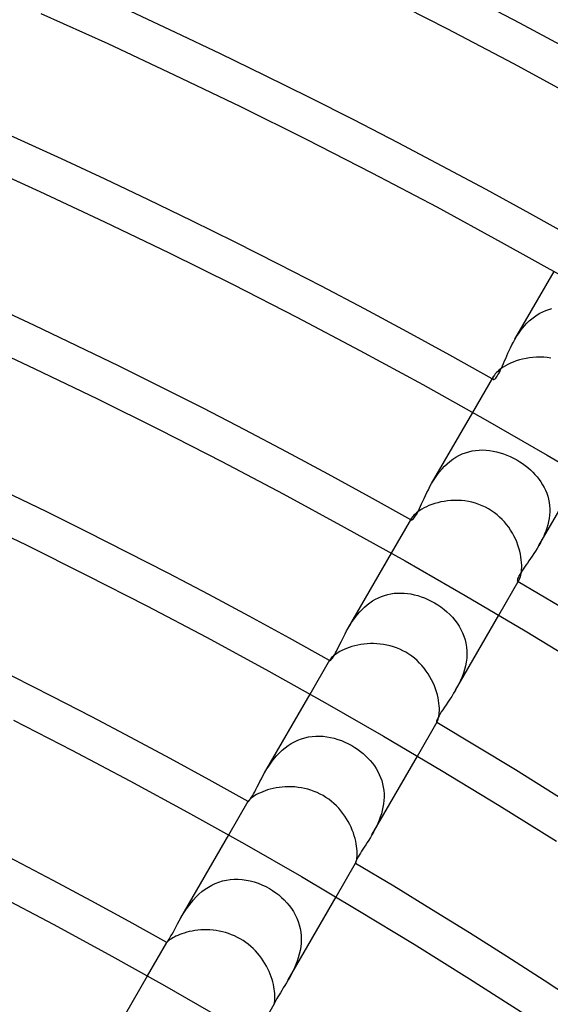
# Model space of a CAD drawing. Header units: millimetres. Extents: x -310 to 310, y -273 to 273.
# Tile 66 of 84: x 79 to 96, y 147 to 178. Entities that reach past the tile are written whole.
import ezdxf

# ---------------------------------------------------------------- set-up
doc = ezdxf.new("R2010")
doc.units = ezdxf.units.MM
doc.layers.add('HIDDEN', color=7, linetype='Continuous')
doc.layers.add('THICK', color=7, linetype='Continuous')

msp = doc.modelspace()

# ---------------------------------------------------------------- linework, layer by layer
at = {"layer": 'HIDDEN'}
for p, q in [((94.749, 168.11), (96.013, 170.299)), ((95.741, 169.043), (95.839, 169.078)), ((95.839, 169.078), (95.938, 169.106)), ((95.209, 168.704), (95.29, 168.775)), ((95.29, 168.775), (95.375, 168.841)), ((95.375, 168.841), (95.462, 168.901)), ((95.462, 168.901), (95.553, 168.955)), ((95.553, 168.955), (95.645, 169.002)), ((95.645, 169.002), (95.741, 169.043)), ((94.923, 168.379), (94.989, 168.465)), ((94.989, 168.465), (95.058, 168.549)), ((95.058, 168.549), (95.131, 168.628)), ((95.131, 168.628), (95.209, 168.704)), ((94.748, 168.109), (94.803, 168.2)), ((94.803, 168.2), (94.861, 168.29)), ((94.861, 168.29), (94.923, 168.379)), ((94.563, 167.749), (94.605, 167.838)), ((94.605, 167.838), (94.65, 167.928)), ((94.65, 167.928), (94.698, 168.018)), ((94.698, 168.018), (94.748, 168.109)), ((94.415, 167.411), (94.45, 167.492)), ((94.45, 167.492), (94.486, 167.576)), ((94.486, 167.576), (94.524, 167.662)), ((94.524, 167.662), (94.563, 167.749)), ((94.287, 167.124), (94.318, 167.189)), ((94.318, 167.189), (94.349, 167.259)), ((94.349, 167.259), (94.382, 167.334)), ((94.382, 167.334), (94.415, 167.411)), ((94.04, 166.872), (94.035, 166.852)), ((94.035, 166.852), (94.035, 166.835)), ((94.049, 166.896), (94.04, 166.872)), ((94.064, 166.923), (94.049, 166.896)), ((94.106, 166.84), (94.127, 166.861)), ((94.127, 166.861), (94.151, 166.889)), ((94.151, 166.889), (94.176, 166.924)), ((94.176, 166.924), (94.202, 166.964)), ((94.202, 166.964), (94.229, 167.011)), ((94.229, 167.011), (94.258, 167.065)), ((94.258, 167.065), (94.287, 167.124)), ((94.035, 166.835), (94.039, 166.824)), ((94.039, 166.824), (94.046, 166.816)), ((94.046, 166.816), (94.056, 166.814)), ((94.056, 166.814), (94.07, 166.817)), ((94.07, 166.817), (94.086, 166.825)), ((94.086, 166.825), (94.106, 166.84)), ((92.06, 163.452), (93.388, 165.752)), ((92.743, 164.24), (92.841, 164.304)), ((92.841, 164.304), (92.941, 164.36)), ((92.941, 164.36), (93.044, 164.409)), ((93.044, 164.409), (93.15, 164.449)), ((93.15, 164.449), (93.257, 164.483)), ((93.257, 164.483), (93.367, 164.508)), ((93.367, 164.508), (93.479, 164.526)), ((93.479, 164.526), (93.591, 164.536)), ((93.591, 164.536), (93.704, 164.539)), ((93.704, 164.539), (93.817, 164.534)), ((93.817, 164.534), (93.93, 164.523)), ((93.93, 164.523), (94.044, 164.505)), ((94.044, 164.505), (94.157, 164.481)), ((94.157, 164.481), (94.269, 164.451)), ((94.269, 164.451), (94.381, 164.415)), ((94.381, 164.415), (94.491, 164.373)), ((94.491, 164.373), (94.6, 164.326)), ((94.6, 164.326), (94.706, 164.273)), ((92.395, 163.926), (92.476, 164.013)), ((92.476, 164.013), (92.56, 164.094)), ((92.56, 164.094), (92.649, 164.17)), ((92.649, 164.17), (92.743, 164.24)), ((94.706, 164.273), (94.81, 164.216)), ((94.81, 164.216), (94.903, 164.16)), ((94.903, 164.16), (94.994, 164.1)), ((94.994, 164.1), (95.081, 164.036)), ((95.081, 164.036), (95.166, 163.97)), ((92.18, 163.646), (92.247, 163.742)), ((92.247, 163.742), (92.319, 163.836)), ((92.319, 163.836), (92.395, 163.926)), ((95.166, 163.97), (95.246, 163.9)), ((95.246, 163.9), (95.323, 163.827)), ((95.323, 163.827), (95.396, 163.751)), ((95.396, 163.751), (95.465, 163.672)), ((95.465, 163.672), (95.529, 163.59)), ((95.524, 161.452), (96.852, 163.752)), ((91.954, 163.257), (92.005, 163.355)), ((92.005, 163.355), (92.06, 163.452)), ((92.06, 163.452), (92.118, 163.55)), ((92.118, 163.55), (92.18, 163.646)), ((95.529, 163.59), (95.589, 163.506)), ((95.589, 163.506), (95.643, 163.419)), ((95.643, 163.419), (95.692, 163.329)), ((91.817, 162.975), (91.86, 163.067)), ((91.86, 163.067), (91.906, 163.161)), ((91.906, 163.161), (91.954, 163.257)), ((95.692, 163.329), (95.736, 163.237)), ((95.736, 163.237), (95.774, 163.142)), ((95.774, 163.142), (95.806, 163.046)), ((95.806, 163.046), (95.831, 162.948)), ((91.665, 162.645), (91.701, 162.72)), ((91.701, 162.72), (91.738, 162.801)), ((91.738, 162.801), (91.777, 162.886)), ((91.777, 162.886), (91.817, 162.975)), ((95.831, 162.948), (95.851, 162.847)), ((95.851, 162.847), (95.864, 162.745)), ((95.864, 162.745), (95.871, 162.642)), ((91.512, 162.369), (91.539, 162.41)), ((91.539, 162.41), (91.568, 162.458)), ((91.568, 162.458), (91.599, 162.514)), ((91.599, 162.514), (91.631, 162.576)), ((91.631, 162.576), (91.665, 162.645)), ((95.865, 162.434), (95.852, 162.33)), ((95.871, 162.538), (95.865, 162.434)), ((95.871, 162.642), (95.871, 162.538)), ((91.401, 162.299), (91.4, 162.289)), ((91.4, 162.289), (91.402, 162.282)), ((91.404, 162.311), (91.401, 162.299)), ((91.402, 162.282), (91.406, 162.277)), ((91.41, 162.326), (91.404, 162.311)), ((91.406, 162.277), (91.415, 162.276)), ((91.419, 162.343), (91.41, 162.326)), ((91.415, 162.276), (91.428, 162.281)), ((91.428, 162.281), (91.444, 162.292)), ((91.444, 162.292), (91.464, 162.31)), ((91.464, 162.31), (91.486, 162.336)), ((91.486, 162.336), (91.512, 162.369)), ((95.81, 162.122), (95.78, 162.02)), ((95.834, 162.226), (95.81, 162.122)), ((95.852, 162.33), (95.834, 162.226)), ((95.708, 161.821), (95.666, 161.725)), ((95.746, 161.92), (95.708, 161.821)), ((95.78, 162.02), (95.746, 161.92)), ((95.523, 161.451), (95.47, 161.361)), ((95.573, 161.54), (95.523, 161.451)), ((95.621, 161.631), (95.573, 161.54)), ((95.666, 161.725), (95.621, 161.631)), ((89.367, 158.789), (90.763, 161.205)), ((95.361, 161.192), (95.307, 161.111)), ((95.416, 161.275), (95.361, 161.192)), ((95.47, 161.361), (95.416, 161.275)), ((95.1, 160.818), (95.054, 160.752)), ((95.149, 160.888), (95.1, 160.818)), ((95.201, 160.96), (95.149, 160.888)), ((95.253, 161.034), (95.201, 160.96)), ((95.307, 161.111), (95.253, 161.034)), ((94.904, 160.521), (94.879, 160.475)), ((94.935, 160.573), (94.904, 160.521)), ((94.97, 160.629), (94.935, 160.573)), ((95.01, 160.689), (94.97, 160.629)), ((95.054, 160.752), (95.01, 160.689)), ((94.827, 160.339), (94.825, 160.32)), ((94.825, 160.32), (94.828, 160.306)), ((94.833, 160.365), (94.827, 160.339)), ((94.828, 160.306), (94.833, 160.299)), ((94.843, 160.396), (94.833, 160.365)), ((94.833, 160.299), (94.839, 160.298)), ((94.839, 160.298), (94.846, 160.3)), ((94.859, 160.433), (94.843, 160.396)), ((94.846, 160.3), (94.854, 160.305)), ((94.854, 160.305), (94.863, 160.314)), ((94.879, 160.475), (94.859, 160.433)), ((94.863, 160.314), (94.873, 160.327)), ((94.873, 160.327), (94.884, 160.343)), ((90.542, 159.846), (90.644, 159.875)), ((90.644, 159.875), (90.747, 159.897)), ((90.747, 159.897), (90.852, 159.912)), ((90.852, 159.912), (90.957, 159.92)), ((90.957, 159.92), (91.064, 159.922)), ((91.064, 159.922), (91.173, 159.918)), ((91.173, 159.918), (91.281, 159.908)), ((91.281, 159.908), (91.391, 159.891)), ((91.391, 159.891), (91.501, 159.868)), ((91.501, 159.868), (91.612, 159.838)), ((89.893, 159.467), (89.976, 159.538)), ((89.976, 159.538), (90.063, 159.604)), ((90.063, 159.604), (90.153, 159.665)), ((90.153, 159.665), (90.246, 159.72)), ((90.246, 159.72), (90.342, 159.769)), ((90.342, 159.769), (90.441, 159.811)), ((90.441, 159.811), (90.542, 159.846)), ((91.612, 159.838), (91.722, 159.803)), ((91.722, 159.803), (91.832, 159.762)), ((91.832, 159.762), (91.94, 159.715)), ((91.94, 159.715), (92.046, 159.664)), ((92.046, 159.664), (92.149, 159.607)), ((92.149, 159.607), (92.256, 159.541)), ((92.256, 159.541), (92.36, 159.471)), ((89.599, 159.142), (89.666, 159.227)), ((89.666, 159.227), (89.738, 159.31)), ((89.738, 159.31), (89.813, 159.39)), ((89.813, 159.39), (89.893, 159.467)), ((92.36, 159.471), (92.46, 159.395)), ((92.46, 159.395), (92.555, 159.315)), ((92.555, 159.315), (92.645, 159.231)), ((92.645, 159.231), (92.73, 159.142)), ((89.42, 158.878), (89.476, 158.967)), ((89.476, 158.967), (89.536, 159.055)), ((89.536, 159.055), (89.599, 159.142)), ((92.73, 159.142), (92.809, 159.049)), ((92.809, 159.049), (92.882, 158.952)), ((92.831, 156.788), (94.227, 159.205)), ((92.882, 158.952), (92.949, 158.852)), ((89.222, 158.519), (89.268, 158.607)), ((89.268, 158.607), (89.316, 158.698)), ((89.316, 158.698), (89.367, 158.789)), ((89.367, 158.789), (89.42, 158.878)), ((92.949, 158.852), (93.008, 158.747)), ((93.008, 158.747), (93.06, 158.64)), ((93.06, 158.64), (93.104, 158.529)), ((89.062, 158.191), (89.099, 158.268)), ((89.099, 158.268), (89.138, 158.349)), ((89.138, 158.349), (89.179, 158.433)), ((89.179, 158.433), (89.222, 158.519)), ((93.104, 158.529), (93.14, 158.415)), ((93.14, 158.415), (93.168, 158.298)), ((93.168, 158.298), (93.187, 158.179)), ((88.926, 157.928), (88.958, 157.986)), ((88.958, 157.986), (88.991, 158.049)), ((88.991, 158.049), (89.026, 158.118)), ((89.026, 158.118), (89.062, 158.191)), ((93.187, 158.179), (93.197, 158.059)), ((93.197, 158.059), (93.199, 157.937)), ((88.769, 157.747), (88.768, 157.742)), ((88.768, 157.742), (88.769, 157.738)), ((88.771, 157.753), (88.769, 157.747)), ((88.769, 157.738), (88.771, 157.736)), ((88.774, 157.761), (88.771, 157.753)), ((88.771, 157.736), (88.778, 157.736)), ((88.779, 157.769), (88.774, 157.761)), ((88.778, 157.736), (88.789, 157.742)), ((88.789, 157.742), (88.804, 157.755)), ((88.804, 157.755), (88.822, 157.774)), ((88.822, 157.774), (88.843, 157.801)), ((88.843, 157.801), (88.868, 157.835)), ((88.868, 157.835), (88.895, 157.877)), ((88.895, 157.877), (88.926, 157.928)), ((93.176, 157.691), (93.152, 157.57)), ((93.191, 157.815), (93.176, 157.691)), ((93.199, 157.937), (93.191, 157.815)), ((93.085, 157.332), (93.042, 157.216)), ((93.122, 157.45), (93.085, 157.332)), ((93.152, 157.57), (93.122, 157.45)), ((92.942, 156.995), (92.888, 156.889)), ((92.994, 157.103), (92.942, 156.995)), ((93.042, 157.216), (92.994, 157.103)), ((92.77, 156.685), (92.708, 156.587)), ((92.831, 156.788), (92.77, 156.685)), ((92.888, 156.889), (92.831, 156.788)), ((86.67, 154.117), (88.137, 156.658)), ((92.586, 156.401), (92.527, 156.315)), ((92.646, 156.492), (92.586, 156.401)), ((92.708, 156.587), (92.646, 156.492)), ((92.373, 156.084), (92.333, 156.019)), ((92.42, 156.155), (92.373, 156.084)), ((92.472, 156.233), (92.42, 156.155)), ((92.527, 156.315), (92.472, 156.233)), ((92.22, 155.791), (92.215, 155.768)), ((92.215, 155.768), (92.215, 155.753)), ((92.215, 155.753), (92.218, 155.746)), ((92.218, 155.746), (92.221, 155.745)), ((92.23, 155.822), (92.22, 155.791)), ((92.221, 155.745), (92.224, 155.747)), ((92.224, 155.747), (92.228, 155.75)), ((92.228, 155.75), (92.233, 155.754)), ((92.246, 155.861), (92.23, 155.822)), ((92.233, 155.754), (92.238, 155.761)), ((92.238, 155.761), (92.243, 155.769)), ((92.269, 155.907), (92.246, 155.861)), ((92.298, 155.96), (92.269, 155.907)), ((92.333, 156.019), (92.298, 155.96)), ((87.532, 155.066), (87.636, 155.124)), ((87.636, 155.124), (87.744, 155.174)), ((87.744, 155.174), (87.856, 155.216)), ((87.856, 155.216), (87.97, 155.25)), ((87.97, 155.25), (88.086, 155.276)), ((88.086, 155.276), (88.202, 155.294)), ((88.202, 155.294), (88.32, 155.303)), ((88.32, 155.303), (88.439, 155.304)), ((88.439, 155.304), (88.559, 155.298)), ((88.559, 155.298), (88.678, 155.284)), ((88.678, 155.284), (88.797, 155.263)), ((88.797, 155.263), (88.916, 155.234)), ((88.916, 155.234), (89.033, 155.199)), ((89.033, 155.199), (89.149, 155.158)), ((89.149, 155.158), (89.264, 155.11)), ((89.264, 155.11), (89.377, 155.056)), ((87.069, 154.68), (87.152, 154.767)), ((87.152, 154.767), (87.24, 154.85)), ((87.24, 154.85), (87.333, 154.928)), ((87.333, 154.928), (87.431, 155.001)), ((87.431, 155.001), (87.532, 155.066)), ((89.377, 155.056), (89.487, 154.996)), ((89.487, 154.996), (89.581, 154.939)), ((89.581, 154.939), (89.672, 154.877)), ((89.672, 154.877), (89.761, 154.812)), ((89.761, 154.812), (89.846, 154.743)), ((86.849, 154.401), (86.918, 154.496)), ((86.918, 154.496), (86.991, 154.589)), ((86.991, 154.589), (87.069, 154.68)), ((89.846, 154.743), (89.928, 154.67)), ((89.928, 154.67), (90.005, 154.594)), ((90.005, 154.594), (90.079, 154.514)), ((90.079, 154.514), (90.148, 154.43)), ((90.134, 152.117), (91.602, 154.659)), ((86.67, 154.117), (86.725, 154.211)), ((86.725, 154.211), (86.785, 154.305)), ((86.785, 154.305), (86.849, 154.401)), ((90.148, 154.43), (90.212, 154.344)), ((90.212, 154.344), (90.271, 154.254)), ((90.271, 154.254), (90.324, 154.162)), ((90.324, 154.162), (90.372, 154.066)), ((86.472, 153.747), (86.517, 153.835)), ((86.517, 153.835), (86.565, 153.926)), ((86.565, 153.926), (86.615, 154.02)), ((86.615, 154.02), (86.67, 154.117)), ((90.372, 154.066), (90.414, 153.968)), ((90.414, 153.968), (90.449, 153.867)), ((90.449, 153.867), (90.478, 153.764)), ((86.313, 153.441), (86.349, 153.509)), ((86.349, 153.509), (86.388, 153.583)), ((86.388, 153.583), (86.429, 153.663)), ((86.429, 153.663), (86.472, 153.747)), ((90.478, 153.764), (90.5, 153.66)), ((90.5, 153.66), (90.515, 153.553)), ((90.515, 153.553), (90.524, 153.445)), ((86.14, 153.198), (86.139, 153.196)), ((86.139, 153.196), (86.139, 153.195)), ((86.139, 153.195), (86.139, 153.193)), ((86.139, 153.193), (86.14, 153.193)), ((86.141, 153.2), (86.14, 153.198)), ((86.14, 153.193), (86.146, 153.195)), ((86.142, 153.203), (86.141, 153.2)), ((86.146, 153.195), (86.157, 153.205)), ((86.157, 153.205), (86.174, 153.223)), ((86.174, 153.223), (86.194, 153.25)), ((86.194, 153.25), (86.219, 153.285)), ((86.219, 153.285), (86.247, 153.328)), ((86.247, 153.328), (86.278, 153.38)), ((86.278, 153.38), (86.313, 153.441)), ((90.52, 153.226), (90.508, 153.117)), ((90.525, 153.335), (90.52, 153.226)), ((90.524, 153.445), (90.525, 153.335)), ((90.467, 152.9), (90.437, 152.793)), ((90.49, 153.008), (90.467, 152.9)), ((90.508, 153.117), (90.49, 153.008)), ((90.365, 152.586), (90.323, 152.486)), ((90.403, 152.688), (90.365, 152.586)), ((90.437, 152.793), (90.403, 152.688)), ((90.232, 152.295), (90.183, 152.204)), ((90.279, 152.389), (90.232, 152.295)), ((90.323, 152.486), (90.279, 152.389)), ((83.967, 149.435), (85.512, 152.112)), ((90.032, 151.948), (89.983, 151.868)), ((90.083, 152.03), (90.032, 151.948)), ((90.134, 152.117), (90.083, 152.03)), ((90.183, 152.204), (90.134, 152.117)), ((89.842, 151.651), (89.8, 151.585)), ((89.887, 151.721), (89.842, 151.651)), ((89.934, 151.793), (89.887, 151.721)), ((89.983, 151.868), (89.934, 151.793)), ((89.625, 151.282), (89.613, 151.252)), ((89.643, 151.318), (89.625, 151.282)), ((89.665, 151.361), (89.643, 151.318)), ((89.692, 151.41), (89.665, 151.361)), ((89.724, 151.464), (89.692, 151.41)), ((89.76, 151.523), (89.724, 151.464)), ((89.8, 151.585), (89.76, 151.523)), ((89.599, 151.211), (89.598, 151.2)), ((89.598, 151.2), (89.599, 151.195)), ((89.604, 151.228), (89.599, 151.211)), ((89.599, 151.195), (89.6, 151.195)), ((89.6, 151.195), (89.601, 151.196)), ((89.601, 151.196), (89.602, 151.197)), ((89.602, 151.197), (89.603, 151.198)), ((89.603, 151.198), (89.605, 151.2)), ((89.613, 151.252), (89.604, 151.228)), ((89.605, 151.2), (89.607, 151.203)), ((85.315, 150.63), (85.437, 150.657)), ((85.437, 150.657), (85.561, 150.675)), ((85.561, 150.675), (85.687, 150.684)), ((85.687, 150.684), (85.815, 150.684)), ((85.815, 150.684), (85.943, 150.675)), ((85.943, 150.675), (86.072, 150.658)), ((86.072, 150.658), (86.202, 150.631)), ((84.647, 150.284), (84.748, 150.361)), ((84.748, 150.361), (84.855, 150.431)), ((84.855, 150.431), (84.965, 150.494)), ((84.965, 150.494), (85.079, 150.548)), ((85.079, 150.548), (85.196, 150.593)), ((85.196, 150.593), (85.315, 150.63)), ((86.202, 150.631), (86.331, 150.597)), ((86.331, 150.597), (86.458, 150.554)), ((86.458, 150.554), (86.583, 150.504)), ((86.583, 150.504), (86.705, 150.447)), ((86.705, 150.447), (86.823, 150.382)), ((86.823, 150.382), (86.928, 150.319)), ((86.928, 150.319), (87.028, 150.25)), ((84.294, 149.923), (84.374, 150.019)), ((84.374, 150.019), (84.46, 150.112)), ((84.46, 150.112), (84.551, 150.2)), ((84.551, 150.2), (84.647, 150.284)), ((87.028, 150.25), (87.125, 150.176)), ((87.125, 150.176), (87.218, 150.098)), ((87.218, 150.098), (87.305, 150.015)), ((87.305, 150.015), (87.388, 149.927)), ((87.431, 147.435), (88.976, 150.112)), ((84.085, 149.629), (84.149, 149.727)), ((84.149, 149.727), (84.219, 149.825)), ((84.219, 149.825), (84.294, 149.923)), ((87.388, 149.927), (87.465, 149.836)), ((87.465, 149.836), (87.536, 149.74)), ((87.536, 149.74), (87.6, 149.641)), ((83.913, 149.339), (83.968, 149.436)), ((83.968, 149.436), (84.024, 149.532)), ((84.024, 149.532), (84.085, 149.629)), ((87.6, 149.641), (87.658, 149.538)), ((87.658, 149.538), (87.709, 149.432)), ((87.709, 149.432), (87.753, 149.323)), ((83.724, 148.989), (83.767, 149.069)), ((83.767, 149.069), (83.812, 149.155)), ((83.812, 149.155), (83.861, 149.245)), ((83.861, 149.245), (83.913, 149.339)), ((87.753, 149.323), (87.789, 149.21)), ((87.789, 149.21), (87.816, 149.096)), ((87.816, 149.096), (87.836, 148.979)), ((83.561, 148.711), (83.586, 148.749)), ((83.586, 148.749), (83.615, 148.796)), ((83.615, 148.796), (83.648, 148.852)), ((83.648, 148.852), (83.684, 148.916)), ((83.684, 148.916), (83.724, 148.989)), ((87.836, 148.979), (87.847, 148.861)), ((87.851, 148.742), (87.846, 148.621)), ((87.847, 148.861), (87.851, 148.742)), ((83.512, 148.647), (83.516, 148.651)), ((83.512, 148.647), (83.512, 148.647)), ((83.512, 148.647), (83.512, 148.647)), ((83.512, 148.647), (83.512, 148.647)), ((83.512, 148.647), (83.512, 148.647)), ((83.512, 148.647), (83.512, 148.647)), ((83.512, 148.647), (83.512, 148.647)), ((83.516, 148.651), (83.525, 148.662)), ((83.525, 148.662), (83.541, 148.682)), ((83.541, 148.682), (83.561, 148.711)), ((87.834, 148.502), (87.814, 148.383)), ((87.846, 148.621), (87.834, 148.502)), ((87.756, 148.151), (87.719, 148.038)), ((87.788, 148.267), (87.756, 148.151)), ((87.814, 148.383), (87.788, 148.267)), ((87.632, 147.823), (87.584, 147.721)), ((87.677, 147.929), (87.632, 147.823)), ((87.719, 148.038), (87.677, 147.929)), ((81.254, 144.736), (82.887, 147.565)), ((87.483, 147.528), (87.432, 147.436)), ((87.534, 147.622), (87.483, 147.528)), ((87.584, 147.721), (87.534, 147.622)), ((87.273, 147.174), (87.224, 147.095)), ((87.325, 147.257), (87.273, 147.174)), ((87.378, 147.344), (87.325, 147.257)), ((87.432, 147.436), (87.378, 147.344)), ((87.068, 146.836), (87.041, 146.787)), ((87.1, 146.891), (87.068, 146.836)), ((87.137, 146.953), (87.1, 146.891)), ((87.178, 147.021), (87.137, 146.953)), ((87.224, 147.095), (87.178, 147.021)), ((86.977, 146.651), (86.976, 146.647)), ((86.976, 146.647), (86.976, 146.647)), ((86.976, 146.647), (86.976, 146.647)), ((86.976, 146.647), (86.976, 146.647)), ((86.976, 146.647), (86.976, 146.647)), ((86.976, 146.647), (86.976, 146.647)), ((86.976, 146.647), (86.976, 146.647)), ((86.982, 146.663), (86.977, 146.651)), ((86.989, 146.683), (86.982, 146.663)), ((87.002, 146.71), (86.989, 146.683)), ((87.019, 146.745), (87.002, 146.71)), ((87.041, 146.787), (87.019, 146.745))]:
    msp.add_line(p, q, dxfattribs=at)
for radius, start, end in [(191.5, 60.58714, 60.59842), (186.25, 60.60862, 60.61527), (186.25, 59.38473, 59.39137)]:
    msp.add_arc((0, 0), radius, start, end, dxfattribs=at)
at = {"layer": 'THICK'}
for p, q in [((90.378, 179.255), (92.546, 178.145)), ((79.445, 178.63), (81.606, 177.654)), ((92.546, 178.145), (94.7, 177.01)), ((81.606, 177.654), (83.754, 176.651)), ((94.7, 177.01), (96.84, 175.848)), ((83.754, 176.651), (85.891, 175.622)), ((85.891, 175.622), (88.015, 174.567)), ((88.015, 174.567), (90.126, 173.487)), ((77.311, 173.833), (79.414, 172.883)), ((90.126, 173.487), (92.223, 172.381)), ((79.414, 172.883), (81.505, 171.907)), ((92.223, 172.381), (94.308, 171.249)), ((81.505, 171.907), (83.584, 170.906)), ((94.308, 171.249), (96.378, 170.093)), ((83.584, 170.906), (85.651, 169.879)), ((85.651, 169.879), (87.705, 168.828)), ((87.705, 168.828), (89.747, 167.752)), ((77.223, 168.112), (79.256, 167.163)), ((89.747, 167.752), (91.775, 166.651)), ((95.106, 167.494), (94.998, 167.471)), ((95.217, 167.513), (95.106, 167.494)), ((95.331, 167.526), (95.217, 167.513)), ((95.445, 167.533), (95.331, 167.526)), ((95.561, 167.535), (95.445, 167.533)), ((95.677, 167.531), (95.561, 167.535)), ((95.794, 167.521), (95.677, 167.531)), ((95.91, 167.504), (95.794, 167.521)), ((79.256, 167.163), (81.278, 166.189)), ((94.301, 167.165), (94.243, 167.12)), ((94.367, 167.21), (94.301, 167.165)), ((94.439, 167.254), (94.367, 167.21)), ((94.518, 167.297), (94.439, 167.254)), ((94.604, 167.338), (94.518, 167.297)), ((94.695, 167.377), (94.604, 167.338)), ((94.792, 167.412), (94.695, 167.377)), ((94.893, 167.444), (94.792, 167.412)), ((94.998, 167.471), (94.893, 167.444)), ((93.388, 165.752), (94.064, 166.923)), ((94.085, 166.957), (94.064, 166.923)), ((94.114, 166.994), (94.085, 166.957)), ((94.15, 167.034), (94.114, 166.994)), ((94.193, 167.076), (94.15, 167.034)), ((94.243, 167.12), (94.193, 167.076)), ((91.775, 166.651), (93.79, 165.525)), ((81.278, 166.189), (83.288, 165.191)), ((93.79, 165.525), (95.79, 164.375)), ((83.288, 165.191), (85.285, 164.169)), ((95.79, 164.375), (97.777, 163.201)), ((85.285, 164.169), (87.27, 163.122)), ((87.27, 163.122), (89.242, 162.052)), ((91.975, 162.742), (91.891, 162.705)), ((92.065, 162.776), (91.975, 162.742)), ((92.159, 162.808), (92.065, 162.776)), ((92.257, 162.836), (92.159, 162.808)), ((92.36, 162.86), (92.257, 162.836)), ((92.465, 162.88), (92.36, 162.86)), ((92.573, 162.895), (92.465, 162.88)), ((92.684, 162.905), (92.573, 162.895)), ((92.796, 162.91), (92.684, 162.905)), ((92.909, 162.91), (92.796, 162.91)), ((93.022, 162.904), (92.909, 162.91)), ((93.136, 162.892), (93.022, 162.904)), ((93.249, 162.874), (93.136, 162.892)), ((93.362, 162.85), (93.249, 162.874)), ((93.473, 162.82), (93.362, 162.85)), ((93.583, 162.784), (93.473, 162.82)), ((93.691, 162.741), (93.583, 162.784)), ((93.796, 162.692), (93.691, 162.741)), ((77.007, 162.419), (78.971, 161.473)), ((91.46, 162.4), (91.436, 162.37)), ((91.49, 162.433), (91.46, 162.4)), ((91.526, 162.469), (91.49, 162.433)), ((91.569, 162.507), (91.526, 162.469)), ((91.62, 162.546), (91.569, 162.507)), ((91.678, 162.586), (91.62, 162.546)), ((91.742, 162.627), (91.678, 162.586)), ((91.814, 162.666), (91.742, 162.627)), ((91.891, 162.705), (91.814, 162.666)), ((93.898, 162.637), (93.796, 162.692)), ((93.993, 162.579), (93.898, 162.637)), ((94.084, 162.515), (93.993, 162.579)), ((94.171, 162.447), (94.084, 162.515)), ((94.255, 162.374), (94.171, 162.447)), ((90.763, 161.205), (91.419, 162.343)), ((91.436, 162.37), (91.419, 162.343)), ((94.335, 162.297), (94.255, 162.374)), ((94.41, 162.215), (94.335, 162.297)), ((94.481, 162.13), (94.41, 162.215)), ((94.547, 162.042), (94.481, 162.13)), ((89.242, 162.052), (91.201, 160.957)), ((94.608, 161.951), (94.547, 162.042)), ((94.665, 161.858), (94.608, 161.951)), ((94.716, 161.763), (94.665, 161.858)), ((94.763, 161.666), (94.716, 161.763)), ((78.971, 161.473), (80.924, 160.503)), ((94.805, 161.569), (94.763, 161.666)), ((94.842, 161.47), (94.805, 161.569)), ((94.875, 161.372), (94.842, 161.47)), ((94.902, 161.275), (94.875, 161.372)), ((94.924, 161.18), (94.902, 161.275)), ((94.941, 161.087), (94.924, 161.18)), ((91.201, 160.957), (93.147, 159.839)), ((94.954, 160.997), (94.941, 161.087)), ((94.963, 160.909), (94.954, 160.997)), ((94.967, 160.826), (94.963, 160.909)), ((94.967, 160.748), (94.967, 160.826)), ((80.924, 160.503), (82.865, 159.51)), ((94.925, 160.445), (94.938, 160.493)), ((94.938, 160.493), (94.949, 160.548)), ((94.949, 160.548), (94.958, 160.609)), ((94.958, 160.609), (94.964, 160.675)), ((94.964, 160.675), (94.967, 160.748)), ((94.227, 159.205), (94.884, 160.343)), ((94.884, 160.343), (94.898, 160.37)), ((94.898, 160.37), (94.912, 160.404)), ((94.912, 160.404), (94.925, 160.445)), ((93.147, 159.839), (95.079, 158.698)), ((82.865, 159.51), (84.794, 158.493)), ((95.079, 158.698), (96.997, 157.533)), ((84.794, 158.493), (86.71, 157.453)), ((89.874, 158.272), (89.773, 158.258)), ((89.978, 158.282), (89.874, 158.272)), ((90.082, 158.288), (89.978, 158.282)), ((90.188, 158.289), (90.082, 158.288)), ((90.295, 158.284), (90.188, 158.289)), ((90.402, 158.275), (90.295, 158.284)), ((90.51, 158.261), (90.402, 158.275)), ((88.985, 157.962), (88.937, 157.928)), ((89.039, 157.997), (88.985, 157.962)), ((89.1, 158.032), (89.039, 157.997)), ((89.166, 158.067), (89.1, 158.032)), ((89.238, 158.101), (89.166, 158.067)), ((89.317, 158.134), (89.238, 158.101)), ((89.4, 158.165), (89.317, 158.134)), ((89.488, 158.193), (89.4, 158.165)), ((89.579, 158.218), (89.488, 158.193)), ((89.674, 158.24), (89.579, 158.218)), ((89.773, 158.258), (89.674, 158.24)), ((90.616, 158.241), (90.51, 158.261)), ((90.722, 158.216), (90.616, 158.241)), ((90.827, 158.185), (90.722, 158.216)), ((90.93, 158.149), (90.827, 158.185)), ((91.031, 158.108), (90.93, 158.149)), ((91.13, 158.061), (91.031, 158.108)), ((91.226, 158.009), (91.13, 158.061)), ((91.323, 157.949), (91.226, 158.009)), ((91.416, 157.885), (91.323, 157.949)), ((88.137, 156.658), (88.779, 157.769)), ((88.791, 157.788), (88.779, 157.769)), ((88.809, 157.811), (88.791, 157.788)), ((88.832, 157.836), (88.809, 157.811)), ((88.861, 157.865), (88.832, 157.836)), ((88.896, 157.895), (88.861, 157.865)), ((88.937, 157.928), (88.896, 157.895)), ((91.505, 157.815), (91.416, 157.885)), ((91.59, 157.741), (91.505, 157.815)), ((91.671, 157.662), (91.59, 157.741)), ((91.748, 157.579), (91.671, 157.662)), ((86.71, 157.453), (88.613, 156.39)), ((91.82, 157.493), (91.748, 157.579)), ((91.887, 157.404), (91.82, 157.493)), ((91.949, 157.312), (91.887, 157.404)), ((92.006, 157.218), (91.949, 157.312)), ((92.059, 157.122), (92.006, 157.218)), ((92.106, 157.025), (92.059, 157.122)), ((92.148, 156.928), (92.106, 157.025)), ((92.185, 156.83), (92.148, 156.928)), ((92.218, 156.732), (92.185, 156.83)), ((92.245, 156.636), (92.218, 156.732)), ((88.613, 156.39), (90.504, 155.303)), ((92.267, 156.542), (92.245, 156.636)), ((92.284, 156.451), (92.267, 156.542)), ((92.297, 156.364), (92.284, 156.451)), ((92.305, 156.28), (92.297, 156.364)), ((92.302, 155.997), (92.308, 156.058)), ((92.31, 156.2), (92.305, 156.28)), ((92.308, 156.058), (92.31, 156.126)), ((92.31, 156.126), (92.31, 156.2)), ((78.561, 155.816), (80.445, 154.851)), ((91.602, 154.659), (92.243, 155.769)), ((92.243, 155.769), (92.253, 155.79)), ((92.253, 155.79), (92.264, 155.817)), ((92.264, 155.817), (92.275, 155.852)), ((92.275, 155.852), (92.286, 155.893)), ((92.286, 155.893), (92.295, 155.942)), ((92.295, 155.942), (92.302, 155.997)), ((90.504, 155.303), (92.381, 154.194)), ((80.445, 154.851), (82.317, 153.864)), ((92.381, 154.194), (94.244, 153.062)), ((82.317, 153.864), (84.177, 152.854)), ((86.609, 153.508), (86.537, 153.478)), ((86.686, 153.538), (86.609, 153.508)), ((86.768, 153.565), (86.686, 153.538)), ((86.854, 153.59), (86.768, 153.565)), ((86.944, 153.612), (86.854, 153.59)), ((87.038, 153.631), (86.944, 153.612)), ((87.135, 153.646), (87.038, 153.631)), ((87.235, 153.658), (87.135, 153.646)), ((87.336, 153.666), (87.235, 153.658)), ((87.439, 153.669), (87.336, 153.666)), ((87.543, 153.667), (87.439, 153.669)), ((87.647, 153.661), (87.543, 153.667)), ((87.752, 153.65), (87.647, 153.661)), ((87.857, 153.635), (87.752, 153.65)), ((87.961, 153.614), (87.857, 153.635)), ((88.064, 153.588), (87.961, 153.614)), ((88.166, 153.557), (88.064, 153.588)), ((88.267, 153.521), (88.166, 153.557)), ((88.366, 153.479), (88.267, 153.521)), ((85.512, 152.112), (86.142, 153.203)), ((86.15, 153.214), (86.142, 153.203)), ((86.163, 153.23), (86.15, 153.214)), ((86.181, 153.249), (86.163, 153.23)), ((86.204, 153.271), (86.181, 153.249)), ((86.233, 153.296), (86.204, 153.271)), ((86.268, 153.323), (86.233, 153.296)), ((86.31, 153.352), (86.268, 153.323)), ((86.358, 153.383), (86.31, 153.352)), ((86.411, 153.415), (86.358, 153.383)), ((86.471, 153.446), (86.411, 153.415)), ((86.537, 153.478), (86.471, 153.446)), ((88.462, 153.433), (88.366, 153.479)), ((88.555, 153.382), (88.462, 153.433)), ((88.649, 153.325), (88.555, 153.382)), ((88.739, 153.263), (88.649, 153.325)), ((88.825, 153.197), (88.739, 153.263)), ((88.908, 153.126), (88.825, 153.197)), ((88.987, 153.052), (88.908, 153.126)), ((89.061, 152.974), (88.987, 153.052)), ((89.132, 152.893), (89.061, 152.974)), ((89.198, 152.809), (89.132, 152.893)), ((94.244, 153.062), (96.094, 151.908)), ((84.177, 152.854), (86.025, 151.822)), ((89.26, 152.723), (89.198, 152.809)), ((89.317, 152.634), (89.26, 152.723)), ((89.37, 152.544), (89.317, 152.634)), ((89.418, 152.453), (89.37, 152.544)), ((89.461, 152.362), (89.418, 152.453)), ((89.5, 152.27), (89.461, 152.362)), ((89.534, 152.179), (89.5, 152.27)), ((89.564, 152.088), (89.534, 152.179)), ((89.589, 151.999), (89.564, 152.088)), ((89.61, 151.912), (89.589, 151.999)), ((89.627, 151.829), (89.61, 151.912)), ((86.025, 151.822), (87.86, 150.767)), ((89.639, 151.749), (89.627, 151.829)), ((89.648, 151.673), (89.639, 151.749)), ((89.653, 151.601), (89.648, 151.673)), ((89.655, 151.534), (89.653, 151.601)), ((89.627, 151.258), (89.634, 151.289)), ((89.634, 151.289), (89.641, 151.326)), ((89.641, 151.326), (89.647, 151.369)), ((89.647, 151.369), (89.652, 151.418)), ((89.652, 151.418), (89.655, 151.473)), ((89.655, 151.473), (89.655, 151.534)), ((88.976, 150.112), (89.606, 151.203)), ((89.607, 151.203), (89.613, 151.215)), ((89.613, 151.215), (89.62, 151.234)), ((89.62, 151.234), (89.627, 151.258)), ((87.86, 150.767), (89.683, 149.691)), ((78.024, 150.192), (79.84, 149.235)), ((89.683, 149.691), (91.492, 148.592)), ((79.84, 149.235), (81.645, 148.256)), ((84.607, 149.046), (84.512, 149.037)), ((84.705, 149.05), (84.607, 149.046)), ((84.804, 149.051), (84.705, 149.05)), ((84.904, 149.047), (84.804, 149.051)), ((85.005, 149.039), (84.904, 149.047)), ((83.625, 148.74), (83.594, 148.718)), ((83.662, 148.764), (83.625, 148.74)), ((83.705, 148.789), (83.662, 148.764)), ((83.753, 148.816), (83.705, 148.789)), ((83.807, 148.843), (83.753, 148.816)), ((83.866, 148.87), (83.807, 148.843)), ((83.931, 148.897), (83.866, 148.87)), ((84.002, 148.923), (83.931, 148.897)), ((84.077, 148.948), (84.002, 148.923)), ((84.157, 148.971), (84.077, 148.948)), ((84.24, 148.992), (84.157, 148.971)), ((84.327, 149.01), (84.24, 148.992)), ((84.418, 149.025), (84.327, 149.01)), ((84.512, 149.037), (84.418, 149.025)), ((85.106, 149.027), (85.005, 149.039)), ((85.207, 149.01), (85.106, 149.027)), ((85.308, 148.988), (85.207, 149.01)), ((85.408, 148.961), (85.308, 148.988)), ((85.507, 148.93), (85.408, 148.961)), ((85.604, 148.894), (85.507, 148.93)), ((85.7, 148.854), (85.604, 148.894)), ((85.794, 148.808), (85.7, 148.854)), ((85.886, 148.758), (85.794, 148.808)), ((85.974, 148.704), (85.886, 148.758)), ((82.887, 147.565), (83.512, 148.647)), ((83.515, 148.65), (83.512, 148.647)), ((83.521, 148.657), (83.515, 148.65)), ((83.532, 148.668), (83.521, 148.657)), ((83.548, 148.681), (83.532, 148.668)), ((83.568, 148.698), (83.548, 148.681)), ((83.594, 148.718), (83.568, 148.698)), ((86.061, 148.645), (85.974, 148.704)), ((86.144, 148.583), (86.061, 148.645)), ((86.224, 148.516), (86.144, 148.583)), ((86.3, 148.446), (86.224, 148.516)), ((86.373, 148.373), (86.3, 148.446)), ((91.492, 148.592), (93.287, 147.471)), ((81.645, 148.256), (83.437, 147.254)), ((86.442, 148.297), (86.373, 148.373)), ((86.507, 148.218), (86.442, 148.297)), ((86.569, 148.136), (86.507, 148.218)), ((86.626, 148.053), (86.569, 148.136)), ((86.679, 147.968), (86.626, 148.053)), ((86.728, 147.883), (86.679, 147.968)), ((86.773, 147.796), (86.728, 147.883)), ((86.814, 147.709), (86.773, 147.796)), ((86.85, 147.621), (86.814, 147.709)), ((86.882, 147.535), (86.85, 147.621)), ((86.91, 147.451), (86.882, 147.535)), ((93.287, 147.471), (95.069, 146.329)), ((83.437, 147.254), (85.217, 146.231)), ((86.934, 147.368), (86.91, 147.451)), ((86.954, 147.288), (86.934, 147.368)), ((86.97, 147.21), (86.954, 147.288)), ((86.983, 147.136), (86.97, 147.21)), ((86.992, 147.066), (86.983, 147.136)), ((86.998, 147.001), (86.992, 147.066)), ((87.002, 146.941), (86.998, 147.001)), ((87, 146.792), (87.002, 146.836)), ((87.003, 146.886), (87.002, 146.941)), ((87.002, 146.836), (87.003, 146.886)), ((86.351, 145.565), (86.976, 146.647)), ((86.976, 146.647), (86.978, 146.651)), ((86.978, 146.651), (86.98, 146.66)), ((86.98, 146.66), (86.984, 146.675)), ((86.984, 146.675), (86.988, 146.695)), ((86.988, 146.695), (86.992, 146.721)), ((86.992, 146.721), (86.996, 146.754)), ((86.996, 146.754), (87, 146.792))]:
    msp.add_line(p, q, dxfattribs=at)
for radius, start, end in [(202, 60.56731, 119.43271), (196.75, 60.58244, 119.41758), (191.5, 60.59842, 119.4016), (186.25, 60.61527, 119.38475), (181, 60.63314, 119.36688), (175.75, 60.65205, 119.34797), (170.5, 60.67211, 119.32791), (165.25, 60.69285, 119.30717), (186.25, 0.61524, 59.38473), (181, 0.63312, 59.36691), (175.75, 0.65203, 59.34794)]:
    msp.add_arc((0, 0), radius, start, end, dxfattribs=at)

doc.saveas('drawing.dxf')
